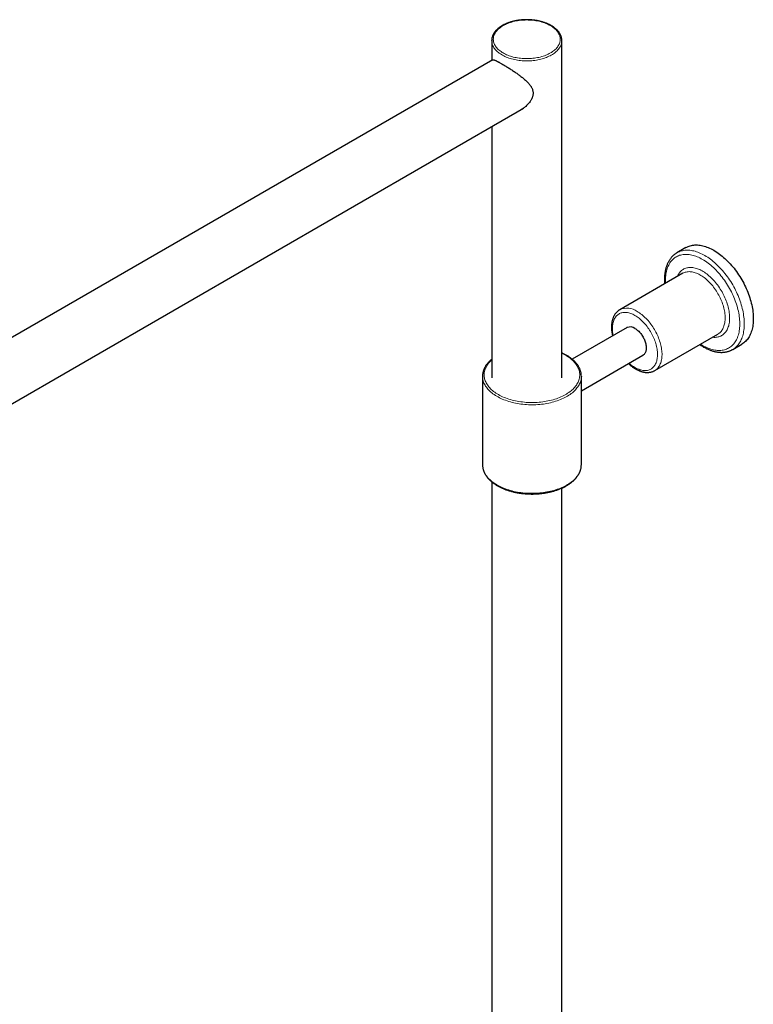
# Model space of a CAD drawing. Header units: millimetres. Extents: x 8 to 2417, y 12 to 2366.
# Tile 24 of 26: x 2121 to 2351, y 992 to 1300. Entities that reach past the tile are written whole.
import ezdxf

# ---------------------------------------------------------------- set-up
doc = ezdxf.new("R2010")
doc.units = ezdxf.units.MM

msp = doc.modelspace()

# ---------------------------------------------------------------- linework, layer by layer
at = {"color": 7, "linetype": 'Continuous', "lineweight": 30}
for p, q in [((2269.32, 1293.76), (2269.32, 1287.59)), ((2269.32, 1293.74), (2269.32, 1293.76)), ((2291.32, 1188.02), (2291.32, 1293.76)), ((2269.63, 1287.78), (2006.3, 1135.76)), ((2009.97, 1117.1), (2279.29, 1272.57)), ((2269.32, 1266.81), (2269.32, 1188.02)), ((2330.26, 1228.89), (2327.43, 1227.26)), ((2329.26, 1220.81), (2309.46, 1209.38)), ((2329.26, 1220.81), (2329.25, 1220.81)), ((2311.76, 1203.78), (2294.59, 1193.86)), ((2320.46, 1190.33), (2340.26, 1201.76)), ((2344.93, 1196.94), (2347.75, 1198.58)), ((2297.44, 1183.97), (2316.76, 1195.12)), ((2266.44, 1188.55), (2266.44, 1160.79)), ((2297.44, 1160.79), (2297.44, 1188.55)), ((2269.37, 1155.41), (2269.37, 412.3)), ((2291.27, 412.3), (2291.27, 1153.46))]:
    msp.add_line(p, q, dxfattribs=at)
at = {"color": 252, "linetype": 'Continuous', "lineweight": 0, "flags": 128}
for points in [[(2287.74, 1298.45), (2287.39, 1298.65), (2287.02, 1298.83), (2286.64, 1299.01), (2286.25, 1299.17), (2285.84, 1299.32), (2285.42, 1299.46), (2285, 1299.59), (2284.56, 1299.71), (2284.11, 1299.82), (2283.65, 1299.92), (2283.19, 1300), (2282.72, 1300.07), (2282.24, 1300.13), (2281.77, 1300.17), (2281.28, 1300.2), (2280.8, 1300.22), (2280.32, 1300.23), (2279.83, 1300.22), (2279.35, 1300.2), (2278.86, 1300.17), (2278.39, 1300.13), (2277.91, 1300.07), (2277.44, 1300), (2276.98, 1299.92), (2276.52, 1299.82), (2276.07, 1299.71), (2275.63, 1299.59), (2275.21, 1299.46), (2274.79, 1299.32), (2274.38, 1299.17), (2273.99, 1299.01), (2273.61, 1298.83), (2273.24, 1298.65), (2272.89, 1298.45), (2272.56, 1298.25), (2272.24, 1298.04), (2271.94, 1297.82), (2271.65, 1297.59), (2271.39, 1297.36), (2271.14, 1297.12), (2270.92, 1296.87), (2270.71, 1296.62), (2270.52, 1296.36), (2270.36, 1296.09), (2270.22, 1295.83), (2270.09, 1295.56), (2269.99, 1295.28), (2269.92, 1295.01), (2269.86, 1294.73), (2269.83, 1294.45), (2269.82, 1294.17), (2269.83, 1293.89), (2269.86, 1293.61), (2269.92, 1293.33), (2269.99, 1293.05), (2270.09, 1292.78), (2270.22, 1292.51), (2270.36, 1292.24), (2270.52, 1291.98), (2270.71, 1291.72), (2270.92, 1291.47), (2271.14, 1291.22), (2271.39, 1290.98), (2271.65, 1290.74), (2271.94, 1290.51), (2272.24, 1290.3), (2272.56, 1290.08), (2272.89, 1289.88), (2273.24, 1289.69), (2273.61, 1289.5), (2273.99, 1289.33), (2274.38, 1289.17), (2274.79, 1289.01), (2275.21, 1288.87), (2275.63, 1288.74), (2276.07, 1288.62), (2276.52, 1288.52), (2276.98, 1288.42), (2277.44, 1288.34), (2277.91, 1288.27), (2278.39, 1288.21), (2278.86, 1288.16), (2279.35, 1288.13), (2279.83, 1288.11), (2280.32, 1288.11), (2280.8, 1288.11), (2281.28, 1288.13), (2281.77, 1288.16), (2282.24, 1288.21), (2282.72, 1288.27), (2283.19, 1288.34), (2283.65, 1288.42), (2284.11, 1288.52), (2284.56, 1288.62), (2285, 1288.74), (2285.42, 1288.87), (2285.84, 1289.01), (2286.25, 1289.17), (2286.64, 1289.33), (2287.02, 1289.5), (2287.39, 1289.69), (2287.74, 1289.88), (2288.07, 1290.08), (2288.39, 1290.3), (2288.69, 1290.51), (2288.98, 1290.74), (2289.24, 1290.98), (2289.49, 1291.22), (2289.71, 1291.47), (2289.92, 1291.72), (2290.11, 1291.98), (2290.27, 1292.24), (2290.41, 1292.51), (2290.54, 1292.78), (2290.64, 1293.05), (2290.71, 1293.33), (2290.77, 1293.61), (2290.8, 1293.89), (2290.82, 1294.17), (2290.8, 1294.45), (2290.77, 1294.73), (2290.71, 1295.01), (2290.64, 1295.28), (2290.54, 1295.56), (2290.41, 1295.83), (2290.27, 1296.09), (2290.11, 1296.36), (2289.92, 1296.62), (2289.71, 1296.87), (2289.49, 1297.12), (2289.24, 1297.36), (2288.98, 1297.59), (2288.69, 1297.82), (2288.39, 1298.04), (2288.07, 1298.25), (2287.74, 1298.45)], [(2291.32, 1293.76), (2291.31, 1293.58), (2291.29, 1293.29), (2291.24, 1293.01), (2291.17, 1292.72), (2291.08, 1292.44), (2290.96, 1292.16), (2290.83, 1291.89), (2290.67, 1291.61), (2290.49, 1291.35), (2290.29, 1291.08), (2290.07, 1290.83), (2289.83, 1290.57), (2289.57, 1290.33), (2289.29, 1290.09), (2289, 1289.86), (2288.68, 1289.64), (2288.35, 1289.42), (2288, 1289.22), (2287.64, 1289.02), (2287.26, 1288.84), (2286.87, 1288.66), (2286.47, 1288.49), (2286.05, 1288.34), (2285.62, 1288.2), (2285.18, 1288.06), (2284.72, 1287.94), (2284.26, 1287.83), (2283.8, 1287.74), (2283.32, 1287.65), (2282.84, 1287.58), (2282.35, 1287.52), (2281.86, 1287.47), (2281.37, 1287.44), (2280.87, 1287.42), (2280.38, 1287.41), (2279.88, 1287.41), (2279.38, 1287.43), (2278.89, 1287.46), (2278.4, 1287.51), (2277.91, 1287.56), (2277.43, 1287.63), (2276.95, 1287.71), (2276.48, 1287.81), (2276.02, 1287.91), (2275.57, 1288.03), (2275.12, 1288.16), (2274.69, 1288.3), (2274.27, 1288.45), (2273.86, 1288.62), (2273.46, 1288.79), (2273.08, 1288.98), (2272.71, 1289.17), (2272.36, 1289.37), (2272.03, 1289.58), (2271.71, 1289.8), (2271.41, 1290.03), (2271.13, 1290.27), (2270.86, 1290.51), (2270.62, 1290.76), (2270.39, 1291.02), (2270.19, 1291.28), (2270, 1291.55), (2269.84, 1291.82), (2269.7, 1292.09), (2269.58, 1292.37), (2269.48, 1292.65), (2269.41, 1292.94), (2269.35, 1293.22), (2269.32, 1293.51), (2269.32, 1293.74)], [(2335.47, 1198.22), (2335.9, 1197.98), (2336.33, 1197.76), (2336.76, 1197.56), (2337.19, 1197.37), (2337.61, 1197.21), (2338.04, 1197.07), (2338.45, 1196.94), (2338.87, 1196.84), (2339.28, 1196.76), (2339.68, 1196.7), (2340.08, 1196.65), (2340.48, 1196.63), (2340.86, 1196.63), (2341.24, 1196.65), (2341.61, 1196.69), (2341.97, 1196.75), (2342.33, 1196.83), (2342.67, 1196.93), (2343.01, 1197.06), (2343.33, 1197.2), (2343.64, 1197.36), (2343.94, 1197.54), (2344.24, 1197.74), (2344.51, 1197.96), (2344.78, 1198.2), (2345.03, 1198.45), (2345.27, 1198.73), (2345.5, 1199.02), (2345.71, 1199.33), (2345.91, 1199.66), (2346.1, 1200), (2346.27, 1200.36), (2346.42, 1200.73), (2346.57, 1201.12), (2346.69, 1201.53), (2346.8, 1201.94), (2346.9, 1202.38), (2346.98, 1202.82), (2347.04, 1203.27), (2347.09, 1203.74), (2347.12, 1204.22), (2347.13, 1204.71), (2347.13, 1205.21), (2347.12, 1205.71), (2347.09, 1206.23), (2347.04, 1206.75), (2346.98, 1207.28), (2346.9, 1207.82), (2346.8, 1208.36), (2346.69, 1208.9), (2346.57, 1209.45), (2346.42, 1210), (2346.27, 1210.56), (2346.1, 1211.11), (2345.91, 1211.67), (2345.71, 1212.22), (2345.5, 1212.78), (2345.27, 1213.34), (2345.03, 1213.89), (2344.78, 1214.44), (2344.51, 1214.98), (2344.24, 1215.52), (2343.94, 1216.06), (2343.64, 1216.59), (2343.33, 1217.11), (2343.01, 1217.63), (2342.67, 1218.13), (2342.33, 1218.63), (2341.97, 1219.12), (2341.61, 1219.6), (2341.24, 1220.07), (2340.86, 1220.53), (2340.48, 1220.97), (2340.08, 1221.4), (2339.68, 1221.82), (2339.28, 1222.23), (2338.87, 1222.62), (2338.45, 1222.99), (2338.04, 1223.35), (2337.61, 1223.7), (2337.19, 1224.03), (2336.76, 1224.34), (2336.33, 1224.63), (2335.9, 1224.91), (2335.47, 1225.16), (2335.04, 1225.4), (2334.61, 1225.63), (2334.18, 1225.83), (2333.75, 1226.01), (2333.33, 1226.17), (2332.9, 1226.32), (2332.48, 1226.44), (2332.07, 1226.54), (2331.66, 1226.63), (2331.25, 1226.69), (2330.86, 1226.73), (2330.46, 1226.75), (2330.08, 1226.75), (2329.7, 1226.73), (2329.33, 1226.69), (2328.97, 1226.63), (2328.61, 1226.55), (2328.27, 1226.45), (2327.93, 1226.33), (2327.61, 1226.19), (2327.3, 1226.02), (2326.99, 1225.84), (2326.7, 1225.64), (2326.42, 1225.42), (2326.16, 1225.19), (2325.91, 1224.93), (2325.66, 1224.66), (2325.44, 1224.36), (2325.22, 1224.05), (2325.03, 1223.73), (2324.84, 1223.38), (2324.67, 1223.02), (2324.51, 1222.65), (2324.37, 1222.26), (2324.25, 1221.86), (2324.14, 1221.44), (2324.04, 1221.01), (2323.96, 1220.56), (2323.9, 1220.11), (2323.85, 1219.64), (2323.82, 1219.16), (2323.8, 1218.68), (2323.8, 1218.18), (2323.82, 1217.67), (2323.82, 1217.67)], [(2327.43, 1227.26), (2327.74, 1227.43), (2328.07, 1227.58), (2328.41, 1227.71), (2328.76, 1227.82), (2329.12, 1227.91), (2329.49, 1227.98), (2329.86, 1228.03), (2330.25, 1228.07), (2330.64, 1228.08), (2331.04, 1228.07), (2331.44, 1228.04), (2331.85, 1227.99), (2332.27, 1227.91), (2332.69, 1227.82), (2333.12, 1227.71), (2333.55, 1227.58), (2333.98, 1227.43), (2334.42, 1227.26), (2334.85, 1227.07), (2335.29, 1226.86), (2335.73, 1226.64), (2336.18, 1226.39), (2336.62, 1226.13), (2337.06, 1225.84), (2337.5, 1225.54), (2337.94, 1225.23), (2338.37, 1224.89), (2338.81, 1224.54), (2339.24, 1224.18), (2339.66, 1223.8), (2340.08, 1223.4), (2340.5, 1222.99), (2340.91, 1222.57), (2341.32, 1222.13), (2341.72, 1221.68), (2342.11, 1221.22), (2342.49, 1220.74), (2342.87, 1220.26), (2343.23, 1219.76), (2343.59, 1219.26), (2343.94, 1218.74), (2344.28, 1218.22), (2344.61, 1217.69), (2344.93, 1217.15), (2345.23, 1216.61), (2345.53, 1216.06), (2345.81, 1215.5), (2346.08, 1214.94), (2346.34, 1214.38), (2346.59, 1213.82), (2346.82, 1213.25), (2347.04, 1212.68), (2347.24, 1212.11), (2347.43, 1211.54), (2347.61, 1210.97), (2347.77, 1210.4), (2347.92, 1209.83), (2348.05, 1209.27), (2348.17, 1208.71), (2348.27, 1208.16), (2348.35, 1207.61), (2348.42, 1207.06), (2348.48, 1206.53), (2348.52, 1205.99), (2348.54, 1205.47), (2348.55, 1204.96), (2348.54, 1204.45), (2348.52, 1203.96), (2348.48, 1203.47), (2348.42, 1203), (2348.35, 1202.53), (2348.27, 1202.08), (2348.17, 1201.64), (2348.05, 1201.22), (2347.92, 1200.81), (2347.77, 1200.41), (2347.61, 1200.03), (2347.43, 1199.67), (2347.24, 1199.32), (2347.04, 1198.98), (2346.82, 1198.67), (2346.59, 1198.37), (2346.34, 1198.08), (2346.08, 1197.82), (2345.81, 1197.57), (2345.53, 1197.34), (2345.23, 1197.13), (2344.93, 1196.94), (2344.93, 1196.94)], [(2327.57, 1219.83), (2327.59, 1219.87), (2327.73, 1220.18), (2327.89, 1220.47), (2328.06, 1220.75), (2328.25, 1221), (2328.45, 1221.25), (2328.66, 1221.47), (2328.88, 1221.67), (2329.12, 1221.86), (2329.37, 1222.03), (2329.63, 1222.17), (2329.91, 1222.3), (2330.19, 1222.41), (2330.48, 1222.5), (2330.78, 1222.57), (2331.09, 1222.61), (2331.41, 1222.64), (2331.74, 1222.65), (2332.07, 1222.63), (2332.41, 1222.6), (2332.76, 1222.54), (2333.11, 1222.47), (2333.47, 1222.37), (2333.83, 1222.25), (2334.19, 1222.12), (2334.55, 1221.96), (2334.92, 1221.79), (2335.29, 1221.59), (2335.65, 1221.38), (2336.02, 1221.15), (2336.39, 1220.9), (2336.75, 1220.64), (2337.11, 1220.36), (2337.47, 1220.06), (2337.83, 1219.74), (2338.18, 1219.41), (2338.52, 1219.07), (2338.86, 1218.71), (2339.2, 1218.34), (2339.53, 1217.96), (2339.84, 1217.56), (2340.15, 1217.16), (2340.46, 1216.74), (2340.75, 1216.31), (2341.03, 1215.88), (2341.3, 1215.44), (2341.57, 1214.99), (2341.82, 1214.53), (2342.05, 1214.07), (2342.28, 1213.61), (2342.49, 1213.14), (2342.69, 1212.66), (2342.88, 1212.19), (2343.05, 1211.72), (2343.21, 1211.24), (2343.35, 1210.77), (2343.48, 1210.3), (2343.59, 1209.83), (2343.69, 1209.36), (2343.78, 1208.9), (2343.84, 1208.44), (2343.89, 1207.99), (2343.93, 1207.55), (2343.95, 1207.11), (2343.95, 1206.69), (2343.94, 1206.27), (2343.91, 1205.86), (2343.87, 1205.47), (2343.81, 1205.08), (2343.74, 1204.71), (2343.65, 1204.35), (2343.54, 1204.01), (2343.42, 1203.67), (2343.28, 1203.36), (2343.13, 1203.06), (2342.97, 1202.77), (2342.79, 1202.51), (2342.59, 1202.26), (2342.39, 1202.02), (2342.17, 1201.81), (2341.94, 1201.62), (2341.69, 1201.44), (2341.44, 1201.28), (2341.17, 1201.14), (2340.89, 1201.03), (2340.6, 1200.93), (2340.31, 1200.85), (2340, 1200.79), (2339.69, 1200.75), (2339.36, 1200.74), (2339.03, 1200.74), (2338.7, 1200.77), (2338.57, 1200.78)], [(2340.26, 1201.76), (2340.42, 1201.85), (2340.65, 1202.02), (2340.87, 1202.2), (2341.09, 1202.4), (2341.28, 1202.62), (2341.47, 1202.86), (2341.64, 1203.12), (2341.8, 1203.39), (2341.94, 1203.68), (2342.07, 1203.98), (2342.18, 1204.3), (2342.28, 1204.64), (2342.36, 1204.98), (2342.43, 1205.34), (2342.48, 1205.71), (2342.52, 1206.1), (2342.54, 1206.49), (2342.54, 1206.9), (2342.53, 1207.31), (2342.5, 1207.73), (2342.46, 1208.16), (2342.4, 1208.59), (2342.32, 1209.03), (2342.23, 1209.48), (2342.13, 1209.92), (2342.01, 1210.37), (2341.87, 1210.83), (2341.72, 1211.28), (2341.56, 1211.74), (2341.38, 1212.19), (2341.19, 1212.64), (2340.98, 1213.09), (2340.76, 1213.53), (2340.53, 1213.97), (2340.29, 1214.41), (2340.04, 1214.83), (2339.78, 1215.25), (2339.5, 1215.67), (2339.22, 1216.07), (2338.93, 1216.47), (2338.63, 1216.85), (2338.32, 1217.22), (2338, 1217.58), (2337.68, 1217.93), (2337.35, 1218.26), (2337.01, 1218.58), (2336.68, 1218.88), (2336.33, 1219.17), (2335.99, 1219.45), (2335.64, 1219.7), (2335.29, 1219.94), (2334.94, 1220.16), (2334.59, 1220.36), (2334.24, 1220.55), (2333.89, 1220.71), (2333.54, 1220.86), (2333.19, 1220.99), (2332.85, 1221.09), (2332.51, 1221.18), (2332.18, 1221.25), (2331.85, 1221.29), (2331.52, 1221.32), (2331.21, 1221.33), (2330.9, 1221.31), (2330.6, 1221.27), (2330.3, 1221.22), (2330.02, 1221.14), (2329.75, 1221.04), (2329.48, 1220.93), (2329.26, 1220.81)], [(2314.26, 1207.61), (2313.92, 1207.79), (2313.59, 1207.96), (2313.26, 1208.11), (2312.93, 1208.23), (2312.6, 1208.34), (2312.28, 1208.43), (2311.96, 1208.49), (2311.65, 1208.54), (2311.34, 1208.57), (2311.04, 1208.57), (2310.74, 1208.56), (2310.46, 1208.53), (2310.18, 1208.47), (2309.91, 1208.4), (2309.65, 1208.3), (2309.41, 1208.19), (2309.17, 1208.05), (2308.94, 1207.9), (2308.73, 1207.73), (2308.53, 1207.54), (2308.34, 1207.33), (2308.16, 1207.1), (2308, 1206.86), (2307.85, 1206.6), (2307.72, 1206.32), (2307.6, 1206.03), (2307.49, 1205.73), (2307.4, 1205.41), (2307.33, 1205.07), (2307.27, 1204.73), (2307.23, 1204.37), (2307.2, 1204), (2307.19, 1203.62), (2307.19, 1203.24), (2307.21, 1202.84), (2307.24, 1202.44), (2307.3, 1202.03), (2307.36, 1201.61), (2307.43, 1201.28)], [(2312.43, 1192.62), (2312.44, 1192.6), (2312.76, 1192.33), (2313.09, 1192.06), (2313.42, 1191.82), (2313.76, 1191.59), (2314.09, 1191.38), (2314.42, 1191.19), (2314.76, 1191.01), (2315.09, 1190.86), (2315.42, 1190.72), (2315.75, 1190.6), (2316.07, 1190.51), (2316.39, 1190.43), (2316.71, 1190.37), (2317.02, 1190.33), (2317.32, 1190.32), (2317.62, 1190.32), (2317.91, 1190.35), (2318.19, 1190.39), (2318.47, 1190.46), (2318.73, 1190.54), (2318.98, 1190.64), (2319.23, 1190.77), (2319.46, 1190.91), (2319.68, 1191.08), (2319.89, 1191.26), (2320.08, 1191.46), (2320.27, 1191.67), (2320.43, 1191.91), (2320.59, 1192.16), (2320.73, 1192.43), (2320.86, 1192.71), (2320.97, 1193.01), (2321.07, 1193.32), (2321.15, 1193.65), (2321.22, 1193.99), (2321.27, 1194.34), (2321.3, 1194.7), (2321.32, 1195.08), (2321.33, 1195.46), (2321.32, 1195.85), (2321.29, 1196.25), (2321.24, 1196.66), (2321.19, 1197.07), (2321.11, 1197.49), (2321.02, 1197.92), (2320.92, 1198.34), (2320.8, 1198.77), (2320.66, 1199.2), (2320.51, 1199.63), (2320.35, 1200.07), (2320.18, 1200.49), (2319.99, 1200.92), (2319.78, 1201.35), (2319.57, 1201.77), (2319.34, 1202.18), (2319.11, 1202.59), (2318.86, 1202.99), (2318.6, 1203.38), (2318.33, 1203.77), (2318.05, 1204.14), (2317.77, 1204.51), (2317.47, 1204.86), (2317.17, 1205.2), (2316.87, 1205.53), (2316.55, 1205.84), (2316.23, 1206.14), (2315.91, 1206.43), (2315.58, 1206.7), (2315.26, 1206.95), (2314.92, 1207.19), (2314.59, 1207.41), (2314.26, 1207.61), (2314.26, 1207.61)], [(2314.96, 1208.84), (2315.31, 1208.62), (2315.67, 1208.39), (2316.01, 1208.15), (2316.36, 1207.88), (2316.71, 1207.6), (2317.05, 1207.3), (2317.38, 1206.99), (2317.72, 1206.67), (2318.04, 1206.33), (2318.36, 1205.97), (2318.67, 1205.61), (2318.98, 1205.23), (2319.28, 1204.84), (2319.56, 1204.44), (2319.84, 1204.03), (2320.11, 1203.62), (2320.37, 1203.19), (2320.62, 1202.76), (2320.85, 1202.32), (2321.08, 1201.88), (2321.29, 1201.43), (2321.49, 1200.98), (2321.67, 1200.53), (2321.84, 1200.08), (2322, 1199.62), (2322.14, 1199.17), (2322.27, 1198.72), (2322.38, 1198.27), (2322.48, 1197.82), (2322.56, 1197.38), (2322.63, 1196.94), (2322.68, 1196.51), (2322.72, 1196.09), (2322.74, 1195.67), (2322.74, 1195.26), (2322.73, 1194.86), (2322.7, 1194.48), (2322.66, 1194.1), (2322.6, 1193.73), (2322.52, 1193.38), (2322.43, 1193.04), (2322.33, 1192.71), (2322.21, 1192.4), (2322.07, 1192.1), (2321.92, 1191.82), (2321.76, 1191.56), (2321.58, 1191.31), (2321.39, 1191.08), (2321.18, 1190.87), (2320.97, 1190.68), (2320.74, 1190.5), (2320.49, 1190.35), (2320.46, 1190.33)], [(2334.82, 1198.62), (2335.04, 1198.48), (2335.47, 1198.22)], [(2269.32, 1193.63), (2269.19, 1193.51), (2268.89, 1193.23), (2268.62, 1192.93), (2268.36, 1192.63), (2268.13, 1192.33), (2267.91, 1192.02), (2267.72, 1191.7), (2267.54, 1191.39), (2267.39, 1191.06), (2267.26, 1190.74), (2267.15, 1190.41), (2267.07, 1190.08), (2267, 1189.75), (2266.96, 1189.42), (2266.94, 1189.08), (2266.95, 1188.75), (2266.97, 1188.41), (2267.02, 1188.08), (2267.09, 1187.75), (2267.18, 1187.42), (2267.29, 1187.09), (2267.43, 1186.77), (2267.58, 1186.45), (2267.76, 1186.13), (2267.96, 1185.82), (2268.18, 1185.51), (2268.42, 1185.2), (2268.68, 1184.91), (2268.96, 1184.61), (2269.26, 1184.33), (2269.58, 1184.05), (2269.92, 1183.78), (2270.27, 1183.52), (2270.64, 1183.26), (2271.03, 1183.01), (2271.44, 1182.77), (2271.86, 1182.55), (2272.29, 1182.33), (2272.74, 1182.12), (2273.21, 1181.92), (2273.68, 1181.73), (2274.17, 1181.55), (2274.67, 1181.38), (2275.18, 1181.23), (2275.7, 1181.08), (2276.23, 1180.95), (2276.77, 1180.83), (2277.32, 1180.72), (2277.87, 1180.62), (2278.43, 1180.54), (2279, 1180.47), (2279.57, 1180.41), (2280.14, 1180.36), (2280.71, 1180.33), (2281.29, 1180.31), (2281.87, 1180.3), (2282.45, 1180.3), (2283.02, 1180.32), (2283.6, 1180.35), (2284.17, 1180.39), (2284.74, 1180.45), (2285.31, 1180.52), (2285.87, 1180.6), (2286.43, 1180.69), (2286.97, 1180.8), (2287.51, 1180.92), (2288.05, 1181.05), (2288.57, 1181.19), (2289.08, 1181.34), (2289.59, 1181.51), (2290.08, 1181.68), (2290.56, 1181.87), (2291.03, 1182.07), (2291.48, 1182.27), (2291.92, 1182.49), (2292.34, 1182.72), (2292.75, 1182.95), (2293.14, 1183.2), (2293.52, 1183.45), (2293.88, 1183.71), (2294.22, 1183.98), (2294.54, 1184.26), (2294.85, 1184.54), (2295.13, 1184.83), (2295.4, 1185.13), (2295.64, 1185.43), (2295.87, 1185.74), (2296.07, 1186.05), (2296.26, 1186.37), (2296.42, 1186.69), (2296.56, 1187.01), (2296.68, 1187.34), (2296.77, 1187.67), (2296.85, 1188), (2296.9, 1188.33), (2296.93, 1188.66), (2296.94, 1189), (2296.93, 1189.33), (2296.89, 1189.66), (2296.83, 1190), (2296.75, 1190.33), (2296.65, 1190.66), (2296.53, 1190.98), (2296.38, 1191.3), (2296.21, 1191.62), (2296.02, 1191.94), (2295.81, 1192.25), (2295.58, 1192.56), (2295.33, 1192.86), (2295.06, 1193.15), (2294.77, 1193.44), (2294.46, 1193.72), (2294.14, 1194), (2293.79, 1194.27), (2293.43, 1194.53), (2293.05, 1194.78), (2292.65, 1195.02), (2292.24, 1195.25), (2291.81, 1195.48), (2291.37, 1195.69), (2291.32, 1195.72)], [(2297.43, 1188.29), (2297.43, 1188.16), (2297.39, 1187.82), (2297.33, 1187.49), (2297.25, 1187.15), (2297.15, 1186.81), (2297.02, 1186.48), (2296.87, 1186.15), (2296.71, 1185.82), (2296.52, 1185.5), (2296.3, 1185.18), (2296.07, 1184.87), (2295.82, 1184.56), (2295.55, 1184.26), (2295.25, 1183.96), (2294.94, 1183.67), (2294.61, 1183.39), (2294.26, 1183.12), (2293.89, 1182.85), (2293.51, 1182.59), (2293.11, 1182.34), (2292.69, 1182.1), (2292.26, 1181.87), (2291.81, 1181.65), (2291.35, 1181.44), (2290.87, 1181.23), (2290.38, 1181.04), (2289.88, 1180.86), (2289.37, 1180.69), (2288.85, 1180.54), (2288.31, 1180.39), (2287.77, 1180.26), (2287.22, 1180.13), (2286.66, 1180.03), (2286.1, 1179.93), (2285.52, 1179.84), (2284.95, 1179.77), (2284.37, 1179.71), (2283.78, 1179.66), (2283.19, 1179.63), (2282.61, 1179.61), (2282.02, 1179.6), (2281.43, 1179.61), (2280.84, 1179.62), (2280.25, 1179.65), (2279.66, 1179.7), (2279.08, 1179.75), (2278.5, 1179.82), (2277.93, 1179.91), (2277.36, 1180), (2276.8, 1180.11), (2276.25, 1180.23), (2275.7, 1180.36), (2275.17, 1180.5), (2274.64, 1180.65), (2274.13, 1180.82), (2273.62, 1181), (2273.13, 1181.19), (2272.65, 1181.38), (2272.19, 1181.59), (2271.74, 1181.81), (2271.3, 1182.04), (2270.88, 1182.28), (2270.47, 1182.53), (2270.08, 1182.79), (2269.71, 1183.05), (2269.36, 1183.32), (2269.02, 1183.6), (2268.71, 1183.89), (2268.41, 1184.19), (2268.13, 1184.49), (2267.87, 1184.79), (2267.64, 1185.1), (2267.42, 1185.42), (2267.22, 1185.74), (2267.05, 1186.07), (2266.9, 1186.4), (2266.77, 1186.73), (2266.66, 1187.06), (2266.57, 1187.4), (2266.5, 1187.74), (2266.46, 1188.08), (2266.45, 1188.27)], [(2266.45, 1160.51), (2266.46, 1160.32), (2266.5, 1159.98), (2266.57, 1159.64), (2266.66, 1159.3), (2266.77, 1158.97), (2266.9, 1158.63), (2267.05, 1158.31), (2267.22, 1157.98), (2267.42, 1157.66), (2267.64, 1157.34), (2267.87, 1157.03), (2268.13, 1156.72), (2268.41, 1156.42), (2268.71, 1156.13), (2269.02, 1155.84), (2269.36, 1155.56), (2269.71, 1155.29), (2270.08, 1155.02), (2270.47, 1154.77), (2270.88, 1154.52), (2271.3, 1154.28), (2271.74, 1154.05), (2272.19, 1153.83), (2272.65, 1153.62), (2273.13, 1153.42), (2273.62, 1153.24), (2274.13, 1153.06), (2274.64, 1152.89), (2275.17, 1152.74), (2275.7, 1152.59), (2276.25, 1152.46), (2276.8, 1152.34), (2277.36, 1152.24), (2277.93, 1152.14), (2278.5, 1152.06), (2279.08, 1151.99), (2279.66, 1151.94), (2280.25, 1151.89), (2280.84, 1151.86), (2281.43, 1151.84), (2282.02, 1151.84), (2282.61, 1151.85), (2283.19, 1151.87), (2283.78, 1151.9), (2284.37, 1151.95), (2284.95, 1152.01), (2285.52, 1152.08), (2286.1, 1152.17), (2286.66, 1152.26), (2287.22, 1152.37), (2287.77, 1152.49), (2288.31, 1152.63), (2288.85, 1152.77), (2289.37, 1152.93), (2289.88, 1153.1), (2290.38, 1153.28), (2290.87, 1153.47), (2291.35, 1153.67), (2291.81, 1153.89), (2292.26, 1154.11), (2292.69, 1154.34), (2293.11, 1154.58), (2293.51, 1154.83), (2293.89, 1155.09), (2294.26, 1155.36), (2294.61, 1155.63), (2294.94, 1155.91), (2295.25, 1156.2), (2295.55, 1156.5), (2295.82, 1156.8), (2296.07, 1157.11), (2296.3, 1157.42), (2296.52, 1157.74), (2296.71, 1158.06), (2296.87, 1158.39), (2297.02, 1158.72), (2297.15, 1159.05), (2297.25, 1159.39), (2297.33, 1159.72), (2297.39, 1160.06), (2297.43, 1160.4), (2297.43, 1160.52)]]:
    msp.add_lwpolyline(points, dxfattribs=at)
at = {"color": 7, "linetype": 'Continuous', "lineweight": 30, "flags": 128}
for points in [[(2330.26, 1228.89), (2330.57, 1229.06), (2330.9, 1229.21), (2331.24, 1229.34), (2331.59, 1229.45), (2331.95, 1229.54), (2332.31, 1229.62), (2332.69, 1229.67), (2333.07, 1229.7), (2333.47, 1229.71), (2333.86, 1229.7), (2334.27, 1229.67), (2334.68, 1229.62), (2335.1, 1229.55), (2335.52, 1229.46), (2335.94, 1229.35), (2336.37, 1229.21), (2336.81, 1229.06), (2337.24, 1228.89), (2337.68, 1228.7), (2338.12, 1228.5), (2338.56, 1228.27), (2339.01, 1228.02), (2339.45, 1227.76), (2339.89, 1227.48), (2340.33, 1227.18), (2340.77, 1226.86), (2341.2, 1226.53), (2341.64, 1226.18), (2342.07, 1225.81), (2342.49, 1225.43), (2342.91, 1225.04), (2343.33, 1224.63), (2343.74, 1224.2), (2344.15, 1223.76), (2344.54, 1223.31), (2344.94, 1222.85), (2345.32, 1222.38), (2345.7, 1221.89), (2346.06, 1221.4), (2346.42, 1220.89), (2346.77, 1220.38), (2347.11, 1219.85), (2347.44, 1219.32), (2347.76, 1218.79), (2348.06, 1218.24), (2348.36, 1217.69), (2348.64, 1217.14), (2348.91, 1216.58), (2349.17, 1216.01), (2349.41, 1215.45), (2349.65, 1214.88), (2349.87, 1214.31), (2350.07, 1213.74), (2350.26, 1213.17), (2350.44, 1212.6), (2350.6, 1212.03), (2350.75, 1211.47), (2350.88, 1210.9), (2350.99, 1210.35), (2351.1, 1209.79), (2351.18, 1209.24), (2351.25, 1208.7), (2351.31, 1208.16), (2351.35, 1207.63), (2351.37, 1207.1), (2351.38, 1206.59)], [(2351.38, 1206.59), (2351.37, 1206.08), (2351.35, 1205.59), (2351.31, 1205.1), (2351.25, 1204.63), (2351.18, 1204.17), (2351.1, 1203.72), (2350.99, 1203.28), (2350.88, 1202.85), (2350.75, 1202.44), (2350.6, 1202.05), (2350.44, 1201.66), (2350.26, 1201.3), (2350.07, 1200.95), (2349.87, 1200.62), (2349.65, 1200.3), (2349.41, 1200), (2349.17, 1199.72), (2348.91, 1199.45), (2348.64, 1199.2), (2348.36, 1198.98), (2348.06, 1198.77), (2347.76, 1198.58), (2347.75, 1198.58)], [(2314.26, 1203.53), (2314.49, 1203.38), (2314.73, 1203.22), (2314.96, 1203.04), (2315.19, 1202.84), (2315.42, 1202.63), (2315.64, 1202.41), (2315.85, 1202.17), (2316.06, 1201.92), (2316.26, 1201.66), (2316.45, 1201.39), (2316.63, 1201.1), (2316.8, 1200.82), (2316.96, 1200.52), (2317.1, 1200.22), (2317.24, 1199.92), (2317.36, 1199.62), (2317.46, 1199.31), (2317.56, 1199.01), (2317.63, 1198.71), (2317.7, 1198.41), (2317.74, 1198.11), (2317.77, 1197.82), (2317.79, 1197.54), (2317.79, 1197.27), (2317.77, 1197.01), (2317.74, 1196.75), (2317.7, 1196.51), (2317.63, 1196.29), (2317.56, 1196.07), (2317.46, 1195.88), (2317.36, 1195.69), (2317.24, 1195.53), (2317.1, 1195.38), (2316.96, 1195.25), (2316.8, 1195.14), (2316.76, 1195.12)], [(2297.43, 1188.81), (2297.44, 1188.51), (2297.43, 1188.29)], [(2266.44, 1160.79), (2266.44, 1160.66), (2266.45, 1160.51)], [(2297.43, 1160.52), (2297.44, 1160.74), (2297.44, 1160.79)]]:
    msp.add_lwpolyline(points, dxfattribs=at)
at = {"color": 252, "linetype": 'Continuous', "lineweight": 0}
msp.add_arc((2311.74, 1204.37), 5.51, 54.2301, 114.5081, dxfattribs=at)
at = {"color": 7, "linetype": 'Continuous', "lineweight": 30}
for centre, radius, start, end in [((2312.79, 1201.49), 2.51, 54.2652, 114.4243), ((2271.61, 1188.55), 5.17, 176.8672, 183.1314)]:
    msp.add_arc(centre, radius, start, end, dxfattribs=at)
for points, knots in [([(2287.99, 1298.48), (2287.93, 1298.51), (2287.76, 1298.61), (2287.46, 1298.77), (2287.09, 1298.95), (2286.71, 1299.11), (2286.32, 1299.27), (2285.92, 1299.42), (2285.51, 1299.56), (2285.09, 1299.68), (2284.66, 1299.8), (2284.22, 1299.9), (2283.78, 1299.99), (2283.33, 1300.08), (2282.87, 1300.15), (2282.42, 1300.2), (2281.95, 1300.25), (2281.49, 1300.29), (2281.02, 1300.31), (2280.55, 1300.32), (2280.08, 1300.32), (2279.61, 1300.31), (2279.14, 1300.29), (2278.67, 1300.25), (2278.21, 1300.2), (2277.75, 1300.14), (2277.29, 1300.07), (2276.84, 1299.99), (2276.4, 1299.9), (2275.96, 1299.79), (2275.54, 1299.68), (2275.12, 1299.55), (2274.7, 1299.42), (2274.3, 1299.27), (2273.91, 1299.11), (2273.54, 1298.94), (2273.17, 1298.77), (2272.82, 1298.58), (2272.47, 1298.38), (2272.15, 1298.18), (2271.84, 1297.97), (2271.54, 1297.74), (2271.26, 1297.51), (2271, 1297.28), (2270.75, 1297.03), (2270.53, 1296.78), (2270.32, 1296.52), (2270.13, 1296.26), (2269.96, 1295.99), (2269.81, 1295.72), (2269.67, 1295.45), (2269.56, 1295.17), (2269.47, 1294.89), (2269.4, 1294.61), (2269.35, 1294.32), (2269.32, 1294.04), (2269.31, 1293.84), (2269.32, 1293.74), (2269.32, 1293.74)], [0, 0, 0, 0, 0.00976, 0.028211, 0.046656, 0.065095, 0.083526, 0.101949, 0.120364, 0.138769, 0.157167, 0.175556, 0.193938, 0.212314, 0.230683, 0.249048, 0.267408, 0.285765, 0.30412, 0.322473, 0.340825, 0.359178, 0.377532, 0.395888, 0.414246, 0.432609, 0.450976, 0.469348, 0.487727, 0.506113, 0.524508, 0.542911, 0.561323, 0.579746, 0.598179, 0.616623, 0.635076, 0.653539, 0.67201, 0.690488, 0.708969, 0.727447, 0.745919, 0.764376, 0.78281, 0.801213, 0.819572, 0.837877, 0.856117, 0.874281, 0.892361, 0.910353, 0.928257, 0.946077, 0.963822, 0.981507, 0.999151, 1, 1, 1, 1]), ([(2291.31, 1293.76), (2291.31, 1293.85), (2291.31, 1294.03), (2291.28, 1294.3), (2291.23, 1294.59), (2291.16, 1294.87), (2291.08, 1295.14), (2290.97, 1295.42), (2290.84, 1295.69), (2290.69, 1295.96), (2290.53, 1296.23), (2290.34, 1296.49), (2290.14, 1296.74), (2289.91, 1296.99), (2289.67, 1297.24), (2289.41, 1297.47), (2289.14, 1297.7), (2288.85, 1297.93), (2288.54, 1298.14), (2288.25, 1298.32), (2288.06, 1298.43), (2287.99, 1298.48)], [0, 0, 0, 0, 0.048625, 0.101082, 0.153579, 0.206179, 0.258936, 0.311895, 0.365088, 0.41853, 0.472224, 0.526161, 0.580322, 0.63468, 0.689203, 0.743861, 0.798623, 0.853461, 0.908351, 0.963271, 1, 1, 1, 1]), ([(2269.36, 1287.62), (2269.37, 1287.63), (2269.38, 1287.67), (2269.43, 1287.72), (2269.5, 1287.76), (2269.58, 1287.78), (2269.68, 1287.78), (2269.81, 1287.76), (2269.96, 1287.73), (2270.14, 1287.67), (2270.34, 1287.59), (2270.57, 1287.5), (2270.81, 1287.38), (2271.06, 1287.26), (2271.33, 1287.12), (2271.59, 1286.98), (2271.91, 1286.81), (2272.21, 1286.64), (2272.46, 1286.5), (2272.54, 1286.45)], [0, 0, 0, 0, 0.013616, 0.095577, 0.1543, 0.213146, 0.277108, 0.341252, 0.406199, 0.471374, 0.537108, 0.601815, 0.662337, 0.723121, 0.779768, 0.836658, 0.877253, 0.958909, 1, 1, 1, 1]), ([(2272.54, 1286.45), (2272.69, 1286.36), (2273, 1286.18), (2273.49, 1285.89), (2274, 1285.58), (2274.53, 1285.25), (2275.06, 1284.91), (2275.6, 1284.57), (2276.14, 1284.21), (2276.66, 1283.86), (2277.16, 1283.51), (2277.63, 1283.17), (2278.08, 1282.84), (2278.52, 1282.51), (2278.97, 1282.16), (2279.43, 1281.78), (2279.9, 1281.37), (2280.41, 1280.89), (2280.87, 1280.42), (2281.27, 1279.94), (2281.54, 1279.56), (2281.75, 1279.23), (2281.92, 1278.89), (2282.09, 1278.5), (2282.2, 1278.12), (2282.27, 1277.77), (2282.29, 1277.47), (2282.29, 1277.13), (2282.26, 1276.78), (2282.19, 1276.44), (2282.1, 1276.1), (2281.98, 1275.77), (2281.81, 1275.4), (2281.61, 1275.03), (2281.32, 1274.58), (2280.94, 1274.09), (2280.49, 1273.59), (2280.05, 1273.17), (2279.61, 1272.8), (2279.15, 1272.46), (2278.65, 1272.14), (2278.18, 1271.87), (2277.88, 1271.74), (2277.77, 1271.69)], [0, 0, 0, 0, 0.02683, 0.053884, 0.081297, 0.10893, 0.135713, 0.162669, 0.189885, 0.21725, 0.242288, 0.26742, 0.290481, 0.313604, 0.339264, 0.364999, 0.394372, 0.423855, 0.462172, 0.488693, 0.515337, 0.532079, 0.548867, 0.573642, 0.598649, 0.611567, 0.628503, 0.645543, 0.664123, 0.682834, 0.697242, 0.716121, 0.735094, 0.755711, 0.77641, 0.812488, 0.842098, 0.871835, 0.897227, 0.922689, 0.952455, 0.982339, 1, 1, 1, 1]), ([(2327.43, 1227.26), (2327.42, 1227.25), (2327.3, 1227.19), (2327.09, 1227.05), (2326.79, 1226.84), (2326.51, 1226.62), (2326.23, 1226.38), (2325.97, 1226.12), (2325.72, 1225.84), (2325.48, 1225.55), (2325.25, 1225.25), (2325.04, 1224.93), (2324.84, 1224.59), (2324.65, 1224.24), (2324.48, 1223.87), (2324.31, 1223.49), (2324.17, 1223.1), (2324.04, 1222.69), (2323.92, 1222.28), (2323.81, 1221.84), (2323.73, 1221.4), (2323.65, 1220.95), (2323.59, 1220.49), (2323.55, 1220.01), (2323.52, 1219.53), (2323.51, 1219.04), (2323.51, 1218.54), (2323.53, 1218.04), (2323.54, 1217.7), (2323.56, 1217.52), (2323.56, 1217.52)], [0, 0, 0, 0, 0.00343, 0.040469, 0.077504, 0.114565, 0.151684, 0.188893, 0.226217, 0.263679, 0.301295, 0.339078, 0.377033, 0.41516, 0.453453, 0.491905, 0.530502, 0.569228, 0.608068, 0.647003, 0.686017, 0.725094, 0.764218, 0.803378, 0.84256, 0.881755, 0.920955, 0.960152, 0.999339, 1, 1, 1, 1]), ([(2309.46, 1209.38), (2309.38, 1209.33), (2309.22, 1209.23), (2308.99, 1209.07), (2308.76, 1208.88), (2308.54, 1208.67), (2308.33, 1208.45), (2308.14, 1208.22), (2307.96, 1207.96), (2307.79, 1207.7), (2307.64, 1207.41), (2307.5, 1207.12), (2307.37, 1206.81), (2307.26, 1206.48), (2307.16, 1206.15), (2307.07, 1205.8), (2307.01, 1205.44), (2306.95, 1205.07), (2306.92, 1204.69), (2306.9, 1204.3), (2306.89, 1203.9), (2306.9, 1203.5), (2306.92, 1203.09), (2306.96, 1202.67), (2307.02, 1202.25), (2307.09, 1201.83), (2307.16, 1201.46), (2307.21, 1201.24), (2307.23, 1201.16)], [0, 0, 0, 0, 0.034133, 0.071338, 0.108582, 0.14593, 0.183444, 0.221178, 0.259173, 0.297461, 0.336059, 0.374969, 0.414182, 0.453675, 0.493417, 0.533372, 0.573501, 0.613763, 0.654123, 0.694548, 0.735011, 0.775487, 0.815956, 0.856406, 0.896828, 0.937217, 0.977571, 1, 1, 1, 1]), ([(2334.56, 1198.47), (2334.69, 1198.37), (2334.97, 1198.19), (2335.35, 1197.96), (2335.58, 1197.82), (2335.68, 1197.76)], [0, 0, 0, 0, 0.3654999, 0.7493428, 1, 1, 1, 1]), ([(2335.68, 1197.76), (2335.75, 1197.72), (2335.97, 1197.59), (2336.34, 1197.4), (2336.77, 1197.18), (2337.2, 1196.99), (2337.63, 1196.81), (2338.06, 1196.65), (2338.49, 1196.5), (2338.92, 1196.38), (2339.34, 1196.27), (2339.76, 1196.19), (2340.18, 1196.12), (2340.59, 1196.07), (2341, 1196.04), (2341.4, 1196.03), (2341.8, 1196.04), (2342.19, 1196.07), (2342.57, 1196.12), (2342.94, 1196.19), (2343.3, 1196.27), (2343.66, 1196.38), (2344, 1196.5), (2344.34, 1196.64), (2344.65, 1196.79), (2344.84, 1196.9), (2344.92, 1196.95)], [0, 0, 0, 0, 0.023145, 0.066868, 0.110604, 0.154339, 0.19806, 0.241758, 0.285419, 0.329027, 0.372565, 0.416014, 0.459353, 0.502564, 0.545625, 0.588518, 0.63123, 0.673748, 0.716066, 0.758186, 0.800114, 0.841863, 0.883453, 0.92491, 0.966265, 1, 1, 1, 1]), ([(2297.43, 1188.83), (2297.43, 1188.93), (2297.41, 1189.14), (2297.37, 1189.46), (2297.3, 1189.79), (2297.22, 1190.12), (2297.11, 1190.44), (2296.99, 1190.77), (2296.84, 1191.09), (2296.68, 1191.41), (2296.5, 1191.72), (2296.29, 1192.03), (2296.07, 1192.34), (2295.83, 1192.64), (2295.57, 1192.93), (2295.3, 1193.22), (2295, 1193.51), (2294.69, 1193.78), (2294.36, 1194.05), (2294.02, 1194.31), (2293.66, 1194.57), (2293.28, 1194.81), (2292.89, 1195.05), (2292.49, 1195.28), (2292.07, 1195.5), (2291.68, 1195.69), (2291.42, 1195.81), (2291.32, 1195.86)], [0, 0, 0, 0, 0.036139, 0.075883, 0.115665, 0.155512, 0.195443, 0.235475, 0.275619, 0.315882, 0.356264, 0.396762, 0.43737, 0.478077, 0.518872, 0.559743, 0.600676, 0.641659, 0.682682, 0.723734, 0.764806, 0.805891, 0.846982, 0.888074, 0.929161, 0.970242, 1, 1, 1, 1]), ([(2269.32, 1193.88), (2269.24, 1193.82), (2269.06, 1193.67), (2268.79, 1193.42), (2268.5, 1193.13), (2268.23, 1192.84), (2267.97, 1192.54), (2267.74, 1192.24), (2267.52, 1191.93), (2267.32, 1191.62), (2267.14, 1191.3), (2266.98, 1190.98), (2266.85, 1190.65), (2266.73, 1190.33), (2266.63, 1190), (2266.55, 1189.67), (2266.5, 1189.33), (2266.46, 1189.06), (2266.45, 1188.9), (2266.45, 1188.85)], [0, 0, 0, 0, 0.042279, 0.105095, 0.167864, 0.230571, 0.293195, 0.355718, 0.418119, 0.480378, 0.542477, 0.6044, 0.666139, 0.727688, 0.78905, 0.850238, 0.911271, 0.972175, 1, 1, 1, 1]), ([(2312.22, 1192.5), (2312.27, 1192.46), (2312.41, 1192.32), (2312.68, 1192.09), (2313.01, 1191.82), (2313.34, 1191.56), (2313.68, 1191.31), (2314.03, 1191.09), (2314.37, 1190.87), (2314.72, 1190.68), (2315.07, 1190.5), (2315.42, 1190.34), (2315.77, 1190.19), (2316.12, 1190.07), (2316.47, 1189.96), (2316.81, 1189.87), (2317.15, 1189.81), (2317.49, 1189.76), (2317.83, 1189.73), (2318.16, 1189.72), (2318.48, 1189.73), (2318.79, 1189.77), (2319.1, 1189.82), (2319.4, 1189.89), (2319.69, 1189.97), (2319.97, 1190.08), (2320.23, 1190.2), (2320.39, 1190.29), (2320.46, 1190.33)], [0, 0, 0, 0, 0.0155148, 0.0558242, 0.0961779, 0.136577, 0.1770209, 0.2175074, 0.2580319, 0.2985872, 0.339162, 0.3797366, 0.4202871, 0.4607859, 0.5011997, 0.5414902, 0.5816156, 0.6215325, 0.6611995, 0.7005804, 0.7396478, 0.7783866, 0.8167958, 0.8548898, 0.8926976, 0.9302615, 0.9676347, 1, 1, 1, 1]), ([(2266.45, 1160.5), (2266.46, 1160.41), (2266.47, 1160.22), (2266.51, 1159.91), (2266.57, 1159.58), (2266.65, 1159.25), (2266.76, 1158.92), (2266.88, 1158.6), (2267.02, 1158.28), (2267.18, 1157.96), (2267.36, 1157.65), (2267.57, 1157.33), (2267.78, 1157.03), (2268.02, 1156.73), (2268.28, 1156.43), (2268.55, 1156.14), (2268.85, 1155.86), (2269.16, 1155.58), (2269.48, 1155.31), (2269.83, 1155.05), (2270.18, 1154.79), (2270.56, 1154.55), (2270.95, 1154.31), (2271.35, 1154.08), (2271.77, 1153.86), (2272.2, 1153.64), (2272.64, 1153.44), (2273.09, 1153.25), (2273.56, 1153.07), (2274.04, 1152.89), (2274.52, 1152.73), (2275.02, 1152.58), (2275.52, 1152.44), (2276.04, 1152.31), (2276.56, 1152.19), (2277.08, 1152.08), (2277.62, 1151.98), (2278.16, 1151.9), (2278.7, 1151.83), (2279.25, 1151.76), (2279.8, 1151.71), (2280.35, 1151.67), (2280.91, 1151.64), (2281.47, 1151.63), (2282.02, 1151.62), (2282.58, 1151.63), (2283.14, 1151.65), (2283.7, 1151.68), (2284.25, 1151.73), (2284.8, 1151.78), (2285.35, 1151.85), (2285.89, 1151.92), (2286.43, 1152.01), (2286.96, 1152.11), (2287.48, 1152.22), (2288, 1152.35), (2288.51, 1152.48), (2289.01, 1152.62), (2289.51, 1152.78), (2289.99, 1152.94), (2290.46, 1153.12), (2290.93, 1153.31), (2291.38, 1153.5), (2291.81, 1153.71), (2292.24, 1153.92), (2292.65, 1154.14), (2293.05, 1154.38), (2293.44, 1154.62), (2293.81, 1154.87), (2294.16, 1155.13), (2294.5, 1155.39), (2294.82, 1155.66), (2295.13, 1155.94), (2295.42, 1156.23), (2295.69, 1156.52), (2295.94, 1156.82), (2296.17, 1157.13), (2296.39, 1157.44), (2296.58, 1157.75), (2296.76, 1158.07), (2296.91, 1158.39), (2297.05, 1158.72), (2297.17, 1159.04), (2297.26, 1159.37), (2297.34, 1159.7), (2297.39, 1160.04), (2297.42, 1160.3), (2297.43, 1160.46), (2297.43, 1160.5)], [0, 0, 0, 0, 0.008763, 0.020199, 0.031645, 0.043109, 0.054597, 0.066114, 0.077662, 0.089245, 0.100862, 0.112512, 0.124194, 0.135906, 0.147642, 0.159401, 0.171179, 0.182971, 0.194775, 0.206587, 0.218406, 0.230228, 0.242053, 0.253878, 0.265701, 0.277523, 0.289343, 0.301159, 0.312972, 0.324782, 0.336589, 0.348392, 0.360192, 0.371989, 0.383783, 0.395574, 0.407362, 0.419149, 0.430933, 0.442716, 0.454497, 0.466277, 0.478056, 0.489834, 0.501612, 0.513391, 0.525169, 0.536948, 0.548728, 0.560508, 0.572291, 0.584074, 0.59586, 0.607648, 0.619439, 0.631232, 0.643029, 0.654828, 0.666631, 0.678438, 0.690249, 0.702064, 0.713882, 0.725705, 0.737531, 0.74936, 0.761193, 0.773027, 0.784863, 0.796699, 0.808533, 0.820363, 0.832186, 0.844, 0.855802, 0.867589, 0.879355, 0.891099, 0.902815, 0.914501, 0.926153, 0.937771, 0.949353, 0.960899, 0.972414, 0.983899, 0.995362, 1, 1, 1, 1])]:
    msp.add_open_spline(points, degree=3, knots=knots, dxfattribs=at)

doc.saveas('drawing.dxf')
